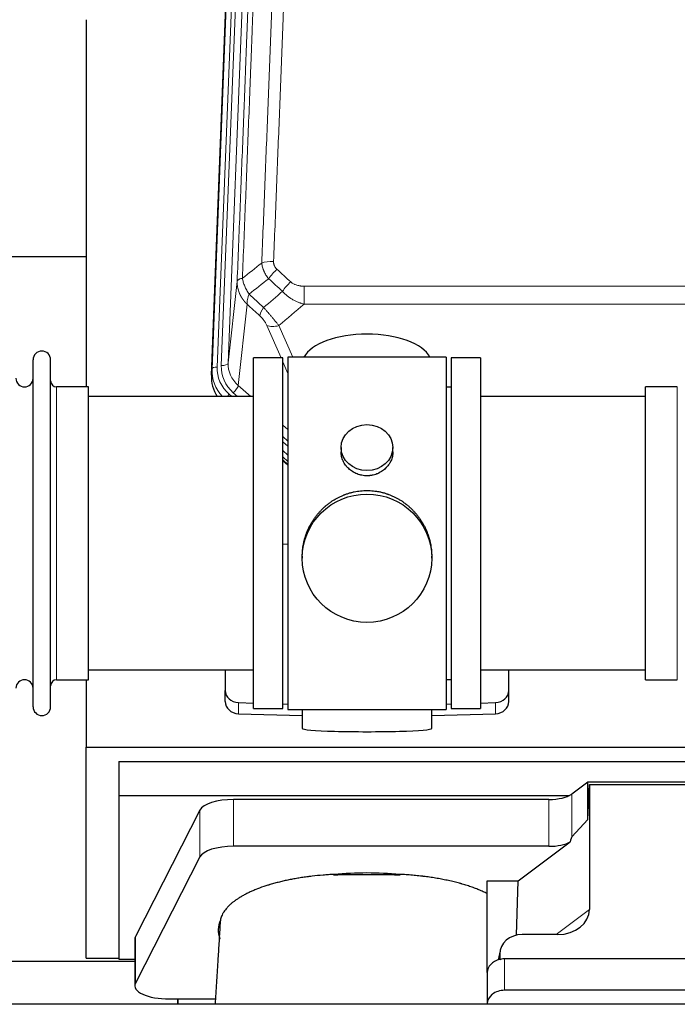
# Model space of a CAD drawing. Header units: inches. Extents: x 0 to 23760, y -13 to 16800.
# Tile 20 of 256: x 2922 to 3305, y 7494 to 8066. Entities that reach past the tile are written whole.
import ezdxf

# ---------------------------------------------------------------- set-up
doc = ezdxf.new("R2010")
doc.units = ezdxf.units.IN
doc.layers.add('1', color=7, linetype='Continuous', true_color=0xffffff)

msp = doc.modelspace()

# ---------------------------------------------------------------- linework, layer by layer
at = {"layer": '1', "color": 110, "linetype": 'Continuous', "lineweight": 13}
for p, q in [((3034.145, 7862.92), (3047.255, 8195.942)), ((3050.249, 8197.162), (3037.139, 7864.14)), ((3039.53, 7864.975), (3052.597, 8196.869)), ((3056.589, 8198.496), (3043.522, 7866.602)), ((3043.522, 7866.602), (3048.77, 7914.008)), ((3087.7, 7911.208), (3087.7, 7900.776)), ((3087.7, 7911.208), (3320.872, 7911.208)), ((3054.585, 7900.656), (3049.36, 7853.457)), ((3320.872, 7900.776), (3087.7, 7900.776)), ((3074.324, 7869.475), (3066.012, 7888.406)), ((3073.073, 7888.257), (3081.131, 7869.904)), ((3078.286, 7860.45), (3075.286, 7867.282)), ((3033.764, 7859.482), (3034.145, 7862.92)), ((2943.786, 7682.325), (2943.786, 7852.625)), ((3049.36, 7853.457), (3056.668, 7846.975)), ((3304.786, 7843.004), (3304.786, 7852.625)), ((3044.144, 7848.365), (3045.711, 7846.975)), ((3046.536, 7849.201), (3049.045, 7846.975)), ((3304.786, 7682.325), (3304.786, 7843.004)), ((3075.285, 7830.46), (3078.286, 7827.799)), ((3075.286, 7823.699), (3078.286, 7821.038)), ((3075.286, 7820.742), (3078.286, 7818.081)), ((3078.285, 7813.01), (3075.286, 7815.671)), ((3075.286, 7810.163), (3078.286, 7807.502)), ((3049.507, 7662.558), (3049.507, 7669.023)), ((3199.065, 7662.558), (3199.065, 7669.023)), ((3046.651, 7585.404), (3046.651, 7612.658)), ((3230.041, 7585.404), (3230.041, 7612.658)), ((3243.359, 7590.866), (3243.359, 7615.757)), ((3027.02, 7579.213), (3027.02, 7606.467)), ((3234.302, 7534.109), (3253.657, 7548.645)), ((2989.631, 7505.726), (2989.631, 7532.981)), ((3201.518, 7522.613), (3200.87, 7519.45)), ((3204.233, 7519.913), (3204.233, 7501.652))]:
    msp.add_line(p, q, dxfattribs=at)
at = {"layer": '1', "color": 2, "linetype": 'Continuous', "lineweight": 25}
for p, q in [((3033.764, 7859.482), (3046.882, 8192.683)), ((2960.946, 8066.203), (2960.946, 7852.625)), ((2960.951, 7928.346), (2888.985, 7928.346)), ((3075.286, 7869.475), (3058.286, 7869.475)), ((3058.286, 7665.475), (3058.286, 7869.475)), ((3075.286, 7665.475), (3075.286, 7869.475)), ((3170.286, 7869.905), (3078.286, 7869.905)), ((3078.286, 7869.905), (3078.286, 7665.045)), ((3170.286, 7869.905), (3170.286, 7665.045)), ((3190.286, 7869.475), (3173.286, 7869.475)), ((3173.286, 7869.475), (3173.286, 7665.475)), ((3190.286, 7869.475), (3190.286, 7665.475)), ((2930.086, 7666.575), (2930.086, 7868.375)), ((2940.286, 7666.575), (2940.286, 7868.375)), ((2962.286, 7852.625), (2943.786, 7852.625)), ((2962.286, 7682.325), (2962.286, 7852.625)), ((3173.286, 7852.475), (3170.286, 7852.475)), ((3304.786, 7852.625), (3286.286, 7852.625)), ((3286.286, 7843.004), (3286.286, 7852.625)), ((3058.286, 7846.975), (2962.286, 7846.975)), ((3286.286, 7846.975), (3190.286, 7846.975)), ((3286.286, 7682.325), (3286.286, 7843.004)), ((3109.238, 7817.344), (3109.238, 7814.771)), ((3139.334, 7814.759), (3139.334, 7817.344)), ((3078.286, 7809.235), (3075.286, 7811.896)), ((3075.285, 7809.896), (3078.286, 7807.234)), ((3078.286, 7761.079), (3075.287, 7760.986)), ((3086.646, 7754.124), (3086.646, 7752.987)), ((3161.926, 7752.987), (3161.926, 7754.124)), ((2962.286, 7687.975), (3058.286, 7687.975)), ((3041.786, 7687.975), (3041.786, 7676.114)), ((3190.286, 7687.975), (3286.286, 7687.975)), ((3206.786, 7676.114), (3206.786, 7687.975)), ((2943.786, 7682.325), (2962.286, 7682.325)), ((2960.946, 7682.328), (2960.946, 7643.122)), ((3170.286, 7682.475), (3173.286, 7682.475)), ((3286.286, 7682.325), (3304.786, 7682.325)), ((3041.786, 7669.65), (3041.786, 7676.114)), ((3206.786, 7669.65), (3206.786, 7676.114)), ((3049.507, 7669.023), (3058.286, 7668.751)), ((3190.286, 7668.751), (3199.065, 7669.023)), ((3058.286, 7665.475), (3075.286, 7665.475)), ((3075.287, 7668.224), (3078.286, 7668.131)), ((3078.286, 7665.045), (3125.731, 7665.045)), ((3086.622, 7665.045), (3086.622, 7653.982)), ((3125.731, 7665.045), (3170.286, 7665.045)), ((3161.95, 7653.982), (3161.95, 7665.045)), ((3170.286, 7668.131), (3173.285, 7668.224)), ((3173.286, 7665.475), (3190.286, 7665.475)), ((3049.507, 7662.558), (3086.623, 7661.408)), ((3161.949, 7661.408), (3199.065, 7662.558)), ((2960.946, 7643.122), (3448.946, 7643.122)), ((2960.946, 7520.297), (2960.946, 7643.122)), ((2979.946, 7634.81), (3409.946, 7634.81)), ((2979.946, 7634.81), (2979.946, 7615.007)), ((3252.676, 7622.636), (3243.359, 7615.757)), ((3344.613, 7622.636), (3252.676, 7622.636)), ((3252.676, 7601.012), (3252.676, 7622.636)), ((3252.676, 7601.012), (3253.657, 7621.333)), ((3253.657, 7621.333), (3343.692, 7621.333)), ((3253.657, 7621.333), (3253.657, 7548.645)), ((2979.946, 7615.007), (2979.946, 7519.739)), ((2979.946, 7615.007), (3242.139, 7615.007)), ((3230.041, 7612.658), (3046.651, 7612.658)), ((3027.02, 7606.467), (2989.631, 7532.981)), ((3243.359, 7590.866), (3252.676, 7601.012)), ((3230.041, 7585.404), (3046.651, 7585.404)), ((3212.27, 7565.241), (3242.523, 7587.96)), ((3027.02, 7579.213), (2989.631, 7505.726)), ((3194.233, 7511.977), (3194.233, 7565.241)), ((3194.233, 7565.241), (3212.27, 7565.241)), ((3211.349, 7533.773), (3212.27, 7565.241)), ((2989.262, 7531.518), (2989.262, 7504.264)), ((3235.32, 7534.109), (3214.469, 7534.109)), ((2960.946, 7520.297), (2979.946, 7520.297)), ((2979.946, 7519.739), (2989.265, 7519.739)), ((3201.728, 7524.68), (3200.642, 7519.384)), ((3201.518, 7522.613), (3201.518, 7519.317)), ((3429.233, 7519.913), (3204.233, 7519.913)), ((2877.326, 7518.556), (2989.261, 7518.556)), ((3194.233, 7511.979), (3194.233, 7493.718)), ((3009.262, 7496.61), (3014.283, 7496.61)), ((3014.283, 7493.515), (3014.283, 7496.61)), ((3014.283, 7496.61), (3036.158, 7496.61)), ((3014.283, 7496.61), (3014.283, 7493.515)), ((3429.233, 7501.652), (3204.233, 7501.652)), ((6754.244, 7493.515), (2473.286, 7493.515)), ((3194.233, 7493.718), (3194.233, 7493.515))]:
    msp.add_line(p, q, dxfattribs=at)
for centre, radius, start, end in [((2935.186, 7868.375), 5.1, 0, 180), ((2925.086, 7857.625), 5, 180, 0), ((2943.786, 7856.125), 3.5, 180, 270), ((2925.086, 7677.325), 5, 0, 180), ((2943.786, 7678.825), 3.5, 90, 180), ((2935.186, 7666.575), 5.1, 180, 0)]:
    msp.add_arc(centre, radius, start, end, dxfattribs=at)
at = {"layer": '1', "color": 110, "linetype": 'Continuous', "lineweight": 13}
for centre, major_axis, ratio, start_param, end_param in [((3069.961, 7921.299), (9.992, -0.404), 0.431453, 1.5882535, 2.3480729), ((3071.933, 7916.706), (-6.729, -7.397), 0.3051216, 4.388767, 5.1358022), ((3079.941, 7909.413), (6.736, 7.391), 0.3030979, 1.2497453, 1.9956357), ((3068.986, 7900.026), (6.719, 7.407), 0.3029797, 1.994528, 2.7400357), ((3073.073, 7894.428), (9.156, 4.02), 0.5833249, 3.617995, 4.4616661), ((3037.139, 7862.754), (-2.998, 0.118), 0.4614673, 4.7305545, 6.248991), ((3061.158, 7863.421), (-24.034, -0.11), 0.8859493, 6.2442616, 7.0633748), ((3063.55, 7864.257), (-24.034, -0.11), 0.8859493, 6.2442616, 7.0633748), ((3039.53, 7866.822), (-3.997, 0.157), 0.4614673, 1.5889619, 3.1073983), ((3063.55, 7866.104), (-20.033, -0.591), 0.8872905, 6.2219242, 7.0410373), ((3061.158, 7862.036), (27.029, -0.244), 0.8851019, 3.1148362, 3.8326992), ((3046.536, 7851.048), (-2.654, -2.992), 0.3265056, 1.2180917, 2.7365282), ((3044.144, 7846.98), (-1.991, -2.244), 0.3265056, 4.3596844, 4.9963838)]:
    msp.add_ellipse(centre, major_axis=major_axis, ratio=ratio, start_param=start_param, end_param=end_param, dxfattribs=at)
at = {"layer": '1', "color": 2, "linetype": 'Continuous', "lineweight": 25}
for centre, major_axis, ratio, start_param, end_param in [((3124.286, 7865.933), (-37.64, 0), 0.4617486, 3.372107, 6.0525728), ((3060.786, 7858.673), (-27.038, -0.124), 0.8859493, 6.2442616, 6.7882167), ((3049.786, 7676.114), (-8, 0), 0.8870108, 0, 1.5358897), ((3198.786, 7676.114), (-8, 0), 0.8870108, 1.6057029, 3.1415927), ((3049.786, 7669.65), (-8, 0), 0.8870108, 0, 1.5358897), ((3198.786, 7669.65), (-8, 0), 0.8870108, 1.6057029, 3.1415927), ((3124.286, 7653.982), (-37.664, 0), 0.0504434, 0, 3.1415927), ((3046.651, 7605.005), (20, 0), 0.3826834, 1.5707963, 2.9492947), ((3230.041, 7618.399), (-15, 0), 0.3826834, 1.5707963, 2.6633841), ((3230.041, 7244.634), (-13.469, -346.314), 0.0190642, 3.1640389, 3.2737854), ((3046.651, 7577.75), (20, 0), 0.3826834, 1.5707963, 2.9492947), ((3230.041, 7591.144), (-15, 0), 0.3826834, 1.5707963, 2.5536377), ((3124.283, 7536.792), (86.5, 0), 0.3826834, 1.3483772, 1.7943795), ((3234.562, 7549.246), (19.053, -1.602), 0.7899984, 4.8184069, 6.3495024), ((3124.283, 7536.792), (86.5, 0), 0.3826834, 2.9725041, 3.2916257), ((3009.262, 7531.518), (20, 0), 0.3826834, 2.9492947, 3.1416097), ((3214.558, 7522.534), (13.036, -0.373), 0.8874794, 1.60301, 3.1669686), ((3204.233, 7511.979), (10, 0), 0.7933958, 1.8474697, 3.1415927), ((3204.233, 7499.119), (0, -20.985), 0.4765235, 3.3133452, 3.4165375), ((3204.233, 7511.979), (10, 0), 0.7933958, 1.5707963, 1.7425489), ((3009.262, 7504.264), (20, 0), 0.3826834, 2.9492947, 4.712389), ((3204.233, 7493.718), (10, 0), 0.7933958, 1.5707963, 3.1415927)]:
    msp.add_ellipse(centre, major_axis=major_axis, ratio=ratio, start_param=start_param, end_param=end_param, dxfattribs=at)
for centre, major_axis, ratio in [((3124.286, 7817.344), (15.048, 0), 0.8870108), ((3124.286, 7752.987), (-37.64, 0), 0.9914449)]:
    msp.add_ellipse(centre, major_axis=major_axis, ratio=ratio, dxfattribs=at)
at = {"layer": '1', "color": 110, "linetype": 'Continuous', "lineweight": 13}
for points, knots in [([(3063.077, 7924.656), (3063.635, 7938.469), (3064.738, 7965.964), (3066.347, 8006.816), (3067.391, 8033.79), (3068.163, 8053.923), (3068.546, 8063.965), (3068.925, 8073.97), (3069.176, 8080.632), (3069.301, 8083.959), (3069.926, 8100.573), (3070.418, 8113.793), (3071.144, 8133.517), (3071.384, 8140.073), (3071.861, 8153.147), (3072.097, 8159.666), (3072.8, 8179.164), (3073.722, 8205.011), (3074.613, 8230.556), (3075.051, 8243.253)], [0, 0, 0, 0, 0.125, 0.25, 0.375, 0.375, 0.4375, 0.46875, 0.46875, 0.5, 0.5, 0.625, 0.625, 0.6875, 0.6875, 0.75, 0.75, 0.875, 1, 1, 1, 1]), ([(3081.919, 8244.619), (3081.481, 8231.906), (3080.591, 8206.328), (3079.67, 8180.448), (3078.968, 8160.925), (3078.732, 8154.399), (3078.257, 8141.308), (3078.017, 8134.744), (3077.291, 8114.995), (3076.8, 8101.757), (3076.177, 8085.122), (3076.051, 8081.791), (3075.8, 8075.121), (3075.422, 8065.103), (3075.039, 8055.048), (3074.269, 8034.889), (3073.226, 8007.881), (3071.619, 7966.977), (3070.518, 7939.447), (3069.961, 7925.616)], [0, 0, 0, 0, 0.125, 0.25, 0.25, 0.3125, 0.3125, 0.375, 0.375, 0.5, 0.5, 0.53125, 0.53125, 0.5625, 0.625, 0.625, 0.75, 0.875, 1, 1, 1, 1]), ([(3048.77, 7914.008), (3049.34, 7928.008), (3050.464, 7955.875), (3051.559, 7983.479), (3052.368, 8004.083), (3052.77, 8014.36), (3053.233, 8026.307), (3053.431, 8031.418), (3053.563, 8034.823), (3053.628, 8036.524), (3053.956, 8045.027), (3054.346, 8055.202), (3054.797, 8067.028), (3054.989, 8072.086), (3055.116, 8075.456), (3055.18, 8077.14), (3055.752, 8092.284), (3056.754, 8119.052), (3058.208, 8158.746), (3059.615, 8197.98), (3060.52, 8223.829), (3060.965, 8236.676)], [0, 0, 0, 0, 0.125, 0.25, 0.25, 0.3125, 0.34375, 0.359375, 0.359375, 0.375, 0.375, 0.4375, 0.46875, 0.484375, 0.484375, 0.5, 0.5, 0.625, 0.75, 0.875, 1, 1, 1, 1]), ([(3064.055, 8239.685), (3063.999, 8238.073), (3063.943, 8236.459), (3063.831, 8233.23), (3063.663, 8228.383), (3063.267, 8217.048), (3062.923, 8207.288), (3062.23, 8187.712), (3061.29, 8161.456), (3059.831, 8121.611), (3058.827, 8094.74), (3058.253, 8079.539), (3058.189, 8077.849), (3058.061, 8074.466), (3057.869, 8069.389), (3057.417, 8057.518), (3057.026, 8047.304), (3056.697, 8038.769), (3056.631, 8037.061), (3056.5, 8033.643), (3056.301, 8028.513), (3055.836, 8016.521), (3055.433, 8006.205), (3054.622, 7985.523), (3053.525, 7957.815), (3052.397, 7929.841), (3051.826, 7915.788)], [0, 0, 0, 0, 0.015625, 0.015625, 0.03125, 0.0625, 0.125, 0.125, 0.25, 0.375, 0.5, 0.5, 0.515625, 0.515625, 0.53125, 0.5625, 0.625, 0.625, 0.640625, 0.640625, 0.65625, 0.6875, 0.75, 0.75, 0.875, 1, 1, 1, 1]), ([(3067.11, 7915.538), (3066.82, 7915.882), (3066.543, 7916.233), (3066.214, 7916.681), (3066.149, 7916.771), (3066.021, 7916.952), (3065.958, 7917.043), (3065.771, 7917.316), (3065.651, 7917.499), (3065.301, 7918.053), (3064.866, 7918.799), (3064.494, 7919.562), (3064.238, 7920.141), (3064.157, 7920.335), (3064.041, 7920.628), (3064.003, 7920.726), (3063.93, 7920.922), (3063.894, 7921.02), (3063.722, 7921.511), (3063.601, 7921.903), (3063.394, 7922.689), (3063.22, 7923.475), (3063.114, 7924.262), (3063.077, 7924.656)], [0, 0, 0, 0, 0.125, 0.125, 0.15625, 0.15625, 0.1875, 0.1875, 0.25, 0.25, 0.375, 0.5, 0.5, 0.5625, 0.5625, 0.59375, 0.59375, 0.625, 0.625, 0.75, 0.75, 0.875, 1, 1, 1, 1]), ([(3071.933, 7921.005), (3071.766, 7921.157), (3071.608, 7921.315), (3071.422, 7921.523), (3071.386, 7921.565), (3071.313, 7921.649), (3071.278, 7921.692), (3071.173, 7921.821), (3071.107, 7921.909), (3070.914, 7922.175), (3070.68, 7922.54), (3070.489, 7922.925), (3070.363, 7923.222), (3070.324, 7923.322), (3070.269, 7923.474), (3070.252, 7923.525), (3070.218, 7923.627), (3070.203, 7923.679), (3070.127, 7923.936), (3070.079, 7924.143), (3070.006, 7924.56), (3069.981, 7924.769), (3069.954, 7925.191), (3069.952, 7925.403), (3069.961, 7925.616)], [0, 0, 0, 0, 0.125, 0.125, 0.15625, 0.15625, 0.1875, 0.1875, 0.25, 0.25, 0.375, 0.5, 0.5, 0.5625, 0.5625, 0.59375, 0.59375, 0.625, 0.625, 0.75, 0.75, 0.875, 0.875, 1, 1, 1, 1]), ([(3051.826, 7915.788), (3051.599, 7915.752), (3051.383, 7915.71), (3050.973, 7915.614), (3050.778, 7915.561), (3050.414, 7915.445), (3050.244, 7915.381), (3049.93, 7915.246), (3049.786, 7915.173), (3049.525, 7915.02), (3049.407, 7914.939), (3049.202, 7914.77), (3049.113, 7914.682), (3048.89, 7914.407), (3048.8, 7914.212), (3048.77, 7914.008)], [0, 0, 0, 0, 0.125, 0.125, 0.25, 0.25, 0.375, 0.375, 0.5, 0.5, 0.625, 0.625, 0.75, 0.75, 1, 1, 1, 1]), ([(3055.691, 7906.543), (3055.188, 7907.291), (3054.725, 7908.058), (3054.099, 7909.22), (3053.902, 7909.609), (3053.529, 7910.39), (3053.355, 7910.781), (3052.867, 7911.955), (3052.589, 7912.737), (3052.133, 7914.281), (3051.954, 7915.044), (3051.826, 7915.788)], [0, 0, 0, 0, 0.25, 0.25, 0.375, 0.375, 0.5, 0.5, 0.75, 0.75, 1, 1, 1, 1]), ([(3054.585, 7900.656), (3054.568, 7900.673), (3054.533, 7900.707), (3054.482, 7900.757), (3054.431, 7900.808), (3054.38, 7900.859), (3054.329, 7900.91), (3054.278, 7900.961), (3054.228, 7901.012), (3054.177, 7901.064), (3054.127, 7901.115), (3054.077, 7901.167), (3054.027, 7901.219), (3053.977, 7901.272), (3053.927, 7901.324), (3053.878, 7901.377), (3053.829, 7901.429), (3053.779, 7901.482), (3053.731, 7901.535), (3053.682, 7901.588), (3053.633, 7901.642), (3053.585, 7901.695), (3053.536, 7901.749), (3053.488, 7901.803), (3053.44, 7901.857), (3053.393, 7901.912), (3053.345, 7901.966), (3053.298, 7902.021), (3053.25, 7902.075), (3053.203, 7902.13), (3053.157, 7902.185), (3053.11, 7902.241), (3053.063, 7902.296), (3053.017, 7902.352), (3052.971, 7902.407), (3052.925, 7902.463), (3052.879, 7902.519), (3052.834, 7902.576), (3052.789, 7902.632), (3052.743, 7902.689), (3052.698, 7902.745), (3052.654, 7902.802), (3052.609, 7902.859), (3052.565, 7902.916), (3052.521, 7902.974), (3052.477, 7903.031), (3052.433, 7903.089), (3052.389, 7903.147), (3052.346, 7903.205), (3052.303, 7903.263), (3052.26, 7903.321), (3052.217, 7903.38), (3052.174, 7903.438), (3052.132, 7903.497), (3052.09, 7903.556), (3052.048, 7903.615), (3052.006, 7903.675), (3051.965, 7903.734), (3051.924, 7903.793), (3051.883, 7903.853), (3051.842, 7903.913), (3051.801, 7903.973), (3051.761, 7904.033), (3051.721, 7904.094), (3051.681, 7904.154), (3051.641, 7904.215), (3051.601, 7904.275), (3051.562, 7904.336), (3051.523, 7904.397), (3051.484, 7904.458), (3051.445, 7904.52), (3051.407, 7904.581), (3051.369, 7904.643), (3051.331, 7904.705), (3051.293, 7904.767), (3051.256, 7904.829), (3051.219, 7904.891), (3051.182, 7904.953), (3051.145, 7905.016), (3051.108, 7905.078), (3051.072, 7905.141), (3051.036, 7905.204), (3051, 7905.267), (3050.965, 7905.33), (3050.929, 7905.393), (3050.894, 7905.457), (3050.859, 7905.52), (3050.825, 7905.584), (3050.79, 7905.648), (3050.756, 7905.712), (3050.723, 7905.776), (3050.689, 7905.84), (3050.656, 7905.905), (3050.623, 7905.969), (3050.59, 7906.034), (3050.557, 7906.098), (3050.525, 7906.163), (3050.493, 7906.228), (3050.461, 7906.293), (3050.43, 7906.359), (3050.398, 7906.424), (3050.367, 7906.49), (3050.336, 7906.555), (3050.306, 7906.621), (3050.276, 7906.687), (3050.246, 7906.753), (3050.216, 7906.819), (3050.187, 7906.885), (3049.989, 7907.336), (3049.655, 7908.186), (3049.266, 7909.454), (3048.98, 7910.753), (3048.803, 7912.076), (3048.759, 7913.002), (3048.76, 7913.526), (3048.761, 7913.647), (3048.763, 7913.767), (3048.766, 7913.888), (3048.769, 7913.968), (3048.77, 7914.008)], [0, 0, 0, 0, 0.0045083, 0.0090195, 0.0135338, 0.0180512, 0.0225715, 0.0270949, 0.0316214, 0.0361509, 0.0406834, 0.0452189, 0.0497575, 0.0542992, 0.0588439, 0.0633916, 0.0679424, 0.0724963, 0.0770532, 0.0816132, 0.0861762, 0.0907423, 0.0953114, 0.0998837, 0.104459, 0.1090373, 0.1136188, 0.1182033, 0.1227909, 0.1273815, 0.1319753, 0.1365721, 0.141172, 0.145775, 0.1503811, 0.1549903, 0.1596025, 0.1642179, 0.1688364, 0.1734579, 0.1780826, 0.1827103, 0.1873412, 0.1919752, 0.1966123, 0.2012524, 0.2058957, 0.2105422, 0.2151917, 0.2198443, 0.2245001, 0.229159, 0.233821, 0.2384861, 0.2431544, 0.2478258, 0.2525003, 0.2571779, 0.2618587, 0.2665427, 0.2712297, 0.2759199, 0.2806133, 0.2853097, 0.2900094, 0.2947122, 0.2994181, 0.3041272, 0.3088394, 0.3135548, 0.3182733, 0.322995, 0.3277199, 0.3324479, 0.3371791, 0.3419135, 0.346651, 0.3513917, 0.3561355, 0.3608826, 0.3656328, 0.3703861, 0.3751427, 0.3799024, 0.3846654, 0.3894315, 0.3942008, 0.3989732, 0.4037489, 0.4085278, 0.4133098, 0.4180951, 0.4228835, 0.4276751, 0.43247, 0.437268, 0.4420692, 0.4468737, 0.4516813, 0.4564922, 0.4613063, 0.4661235, 0.470944, 0.4757677, 0.4805947, 0.4854248, 0.4902582, 0.4950947, 0.4999345, 0.5888915, 0.6791125, 0.7706071, 0.8633844, 0.9574535, 0.965938, 0.9744348, 0.9829441, 0.9914659, 1, 1, 1, 1]), ([(3087.7, 7911.208), (3087.346, 7911.208), (3086.993, 7911.218), (3086.552, 7911.245), (3086.464, 7911.251), (3086.288, 7911.265), (3086.199, 7911.272), (3085.936, 7911.297), (3085.761, 7911.316), (3085.239, 7911.383), (3084.894, 7911.44), (3084.212, 7911.579), (3083.874, 7911.662), (3083.207, 7911.856), (3082.877, 7911.968), (3082.511, 7912.112), (3082.47, 7912.129), (3082.39, 7912.162), (3082.269, 7912.212), (3081.992, 7912.334), (3081.76, 7912.448), (3081.305, 7912.686), (3081.014, 7912.861), (3080.457, 7913.244), (3080.192, 7913.454), (3079.941, 7913.683)], [0, 0, 0, 0, 0.125, 0.125, 0.15625, 0.15625, 0.1875, 0.1875, 0.25, 0.25, 0.375, 0.375, 0.5, 0.5, 0.625, 0.625, 0.640625, 0.640625, 0.65625, 0.6875, 0.75, 0.75, 0.875, 0.875, 1, 1, 1, 1]), ([(3054.585, 7900.656), (3054.539, 7901.029), (3054.53, 7901.44), (3054.57, 7902.105), (3054.593, 7902.335), (3054.655, 7902.809), (3054.695, 7903.053), (3054.792, 7903.554), (3054.849, 7903.811), (3054.978, 7904.335), (3055.05, 7904.602), (3055.209, 7905.144), (3055.296, 7905.42), (3055.484, 7905.977), (3055.584, 7906.259), (3055.691, 7906.543)], [0, 0, 0, 0, 0.25, 0.25, 0.375, 0.375, 0.5, 0.5, 0.625, 0.625, 0.75, 0.75, 0.875, 0.875, 1, 1, 1, 1]), ([(3087.7, 7900.776), (3087.102, 7900.928), (3086.434, 7901.122), (3085.771, 7901.342), (3085.624, 7901.392), (3085.55, 7901.417), (3085.329, 7901.493), (3085.183, 7901.546), (3084.745, 7901.706), (3084.456, 7901.817), (3083.594, 7902.167), (3083.028, 7902.419), (3081.916, 7902.964), (3081.369, 7903.257), (3080.563, 7903.727), (3080.163, 7903.97), (3079.77, 7904.225), (3079.574, 7904.354), (3079.509, 7904.398), (3079.379, 7904.486), (3079.314, 7904.53), (3078.735, 7904.929), (3078.239, 7905.301), (3077.284, 7906.078), (3076.825, 7906.484), (3075.945, 7907.329), (3075.524, 7907.769), (3075.124, 7908.227)], [0, 0, 0, 0, 0.125, 0.140625, 0.140625, 0.15625, 0.15625, 0.1875, 0.1875, 0.25, 0.25, 0.375, 0.375, 0.5, 0.5, 0.5625, 0.59375, 0.59375, 0.609375, 0.609375, 0.625, 0.625, 0.75, 0.75, 0.875, 0.875, 1, 1, 1, 1]), ([(3073.073, 7888.257), (3072.751, 7888.657), (3072.421, 7889.066), (3071.743, 7889.899), (3071.396, 7890.323), (3070.862, 7890.972), (3070.682, 7891.191), (3070.409, 7891.521), (3070.317, 7891.632), (3070.178, 7891.799), (3070.132, 7891.855), (3070.039, 7891.967), (3069.993, 7892.022), (3069.574, 7892.525), (3068.824, 7893.423), (3068.059, 7894.329), (3067.48, 7895.01), (3067.286, 7895.238), (3066.994, 7895.58), (3066.896, 7895.695), (3066.749, 7895.866), (3066.7, 7895.924), (3066.602, 7896.038), (3066.553, 7896.095), (3066.113, 7896.608), (3065.724, 7897.06), (3064.948, 7897.955), (3064.562, 7898.398), (3064.178, 7898.836)], [0, 0, 0, 0, 0.125, 0.125, 0.25, 0.25, 0.3125, 0.3125, 0.34375, 0.34375, 0.359375, 0.359375, 0.375, 0.375, 0.5, 0.625, 0.625, 0.6875, 0.6875, 0.71875, 0.71875, 0.734375, 0.734375, 0.75, 0.75, 0.875, 0.875, 1, 1, 1, 1]), ([(3061.925, 7894.004), (3062.144, 7893.805), (3062.36, 7893.599), (3062.786, 7893.169), (3062.996, 7892.947), (3063.254, 7892.658), (3063.305, 7892.6), (3063.407, 7892.483), (3063.558, 7892.307), (3063.704, 7892.13), (3063.99, 7891.773), (3064.173, 7891.533), (3064.523, 7891.048), (3064.69, 7890.803), (3064.869, 7890.525), (3064.889, 7890.494), (3064.928, 7890.432), (3064.987, 7890.34), (3065.119, 7890.125), (3065.227, 7889.942), (3065.435, 7889.58), (3065.563, 7889.341), (3065.801, 7888.87), (3065.911, 7888.637), (3066.012, 7888.406)], [0, 0, 0, 0, 0.125, 0.125, 0.25, 0.25, 0.28125, 0.28125, 0.3125, 0.375, 0.375, 0.5, 0.5, 0.625, 0.625, 0.640625, 0.640625, 0.65625, 0.6875, 0.75, 0.75, 0.875, 0.875, 1, 1, 1, 1])]:
    msp.add_open_spline(points, degree=3, knots=knots, dxfattribs=at)
for points in [[(3051.826, 7915.788), (3055.574, 7918.749), (3059.325, 7921.704), (3063.077, 7924.656)], [(3071.933, 7921.005), (3074.603, 7918.566), (3077.272, 7916.126), (3079.941, 7913.683)], [(3067.11, 7915.538), (3063.302, 7912.544), (3059.495, 7909.546), (3055.691, 7906.543)], [(3075.124, 7908.227), (3072.453, 7910.666), (3069.782, 7913.103), (3067.11, 7915.538)], [(3055.691, 7906.543), (3058.52, 7903.976), (3061.349, 7901.407), (3064.178, 7898.836)], [(3064.178, 7898.836), (3067.828, 7901.965), (3071.477, 7905.096), (3075.124, 7908.227)], [(3061.925, 7894.004), (3059.478, 7896.223), (3057.032, 7898.441), (3054.585, 7900.656)], [(3087.7, 7900.776), (3082.828, 7896.601), (3077.952, 7892.427), (3073.073, 7888.257)]]:
    msp.add_open_spline(points, degree=3, dxfattribs=at)
at = {"layer": '1', "color": 2, "linetype": 'Continuous', "lineweight": 25}
for points, knots in [([(3139.334, 7814.761), (3139.333, 7814.331), (3139.31, 7813.899), (3139.25, 7813.353), (3139.236, 7813.242), (3139.206, 7813.021), (3139.156, 7812.691), (3139.092, 7812.363), (3138.948, 7811.712), (3138.829, 7811.282), (3138.544, 7810.43), (3138.379, 7810.009), (3138.096, 7809.385), (3137.996, 7809.178), (3137.863, 7808.921), (3137.836, 7808.87), (3137.782, 7808.768), (3137.699, 7808.615), (3137.614, 7808.464), (3137.323, 7807.964), (3137.07, 7807.576), (3136.526, 7806.822), (3136.234, 7806.457), (3135.768, 7805.928), (3135.607, 7805.754), (3135.359, 7805.498), (3135.233, 7805.372), (3135.104, 7805.247), (3135.017, 7805.164), (3134.974, 7805.122), (3134.58, 7804.753), (3134.215, 7804.443), (3133.457, 7803.858), (3133.064, 7803.583), (3132.249, 7803.069), (3131.828, 7802.83), (3131.284, 7802.553), (3131.174, 7802.499), (3130.953, 7802.393), (3130.841, 7802.342), (3130.505, 7802.191), (3130.279, 7802.095), (3129.597, 7801.826), (3129.135, 7801.669), (3128.197, 7801.397), (3127.721, 7801.283), (3126.997, 7801.144), (3126.754, 7801.104), (3126.386, 7801.051), (3126.264, 7801.035), (3126.079, 7801.013), (3126.017, 7801.007), (3125.893, 7800.993), (3125.831, 7800.987), (3125.276, 7800.935), (3124.783, 7800.911), (3123.8, 7800.911), (3123.31, 7800.934), (3122.333, 7801.025), (3121.845, 7801.094), (3121.238, 7801.209), (3121.116, 7801.233), (3120.873, 7801.285), (3120.511, 7801.367), (3120.154, 7801.461), (3119.447, 7801.665), (3118.985, 7801.823), (3118.079, 7802.179), (3117.636, 7802.378), (3116.984, 7802.707), (3116.769, 7802.822), (3116.45, 7803.003), (3116.344, 7803.065), (3116.135, 7803.19), (3116.031, 7803.253), (3115.518, 7803.577), (3115.123, 7803.853), (3114.366, 7804.436), (3114.003, 7804.744), (3113.309, 7805.393), (3112.977, 7805.733), (3112.623, 7806.134), (3112.584, 7806.178), (3112.506, 7806.268), (3112.391, 7806.404), (3112.129, 7806.723), (3111.916, 7807.002), (3111.507, 7807.568), (3111.255, 7807.955), (3110.792, 7808.749), (3110.581, 7809.155), (3110.297, 7809.779), (3110.208, 7809.99), (3110.082, 7810.309), (3110.041, 7810.416), (3109.963, 7810.629), (3109.926, 7810.736), (3109.746, 7811.272), (3109.626, 7811.703), (3109.434, 7812.569), (3109.361, 7813.004), (3109.288, 7813.66), (3109.27, 7813.879), (3109.251, 7814.209), (3109.244, 7814.374), (3109.24, 7814.54), (3109.239, 7814.65), (3109.238, 7814.705), (3109.238, 7814.763), (3109.238, 7814.766), (3109.238, 7814.769)], [0, 0, 0, 0, 0.0308202, 0.0308202, 0.0386347, 0.0386347, 0.0464491, 0.062078, 0.062078, 0.0933358, 0.0933358, 0.1245936, 0.1245936, 0.1402226, 0.1402226, 0.1441298, 0.1441298, 0.148037, 0.1558515, 0.1558515, 0.1871093, 0.1871093, 0.2183671, 0.2183671, 0.233996, 0.233996, 0.2418105, 0.2457177, 0.2457177, 0.2496249, 0.2496249, 0.2808827, 0.2808827, 0.3121405, 0.3121405, 0.3433983, 0.3433983, 0.3512128, 0.3512128, 0.3590273, 0.3590273, 0.3746562, 0.3746562, 0.405914, 0.405914, 0.4371718, 0.4371718, 0.4528007, 0.4528007, 0.4606152, 0.4606152, 0.4645224, 0.4645224, 0.4684296, 0.4684296, 0.4996874, 0.4996874, 0.5309452, 0.5309452, 0.5622031, 0.5622031, 0.5700175, 0.5700175, 0.577832, 0.5934609, 0.5934609, 0.6247187, 0.6247187, 0.6559765, 0.6559765, 0.6716054, 0.6716054, 0.6794199, 0.6794199, 0.6872343, 0.6872343, 0.7184921, 0.7184921, 0.7497499, 0.7497499, 0.7810078, 0.7810078, 0.784915, 0.784915, 0.7888222, 0.7966367, 0.8122656, 0.8122656, 0.8435234, 0.8435234, 0.8747812, 0.8747812, 0.8904101, 0.8904101, 0.8982246, 0.8982246, 0.906039, 0.906039, 0.9372968, 0.9372968, 0.9685546, 0.9685546, 0.9841835, 0.9841835, 0.991998, 0.9959052, 0.9959052, 0.9998125, 0.9998125, 1, 1, 1, 1]), ([(3086.646, 7754.077), (3086.646, 7754.089), (3086.646, 7754.716), (3086.677, 7755.957), (3086.815, 7757.798), (3087.044, 7759.636), (3087.257, 7760.859), (3087.441, 7761.776), (3087.522, 7762.157), (3087.609, 7762.539), (3087.645, 7762.692), (3087.663, 7762.768), (3087.717, 7762.997), (3087.904, 7763.757), (3088.28, 7765.109), (3088.865, 7766.877), (3089.533, 7768.611), (3090.284, 7770.312), (3091.116, 7771.979), (3091.727, 7773.068), (3092.126, 7773.741), (3092.206, 7773.875), (3092.369, 7774.143), (3092.615, 7774.542), (3092.868, 7774.935), (3093.382, 7775.714), (3094.089, 7776.734), (3095.218, 7778.205), (3096.412, 7779.619), (3097.673, 7780.976), (3098.559, 7781.842), (3099.241, 7782.477), (3099.586, 7782.791), (3099.937, 7783.099), (3100.173, 7783.303), (3100.291, 7783.405), (3100.886, 7783.907), (3101.853, 7784.685), (3103.351, 7785.775), (3104.894, 7786.787), (3106.485, 7787.723), (3108.123, 7788.582), (3109.248, 7789.102), (3110.103, 7789.472), (3110.534, 7789.652), (3110.97, 7789.824), (3111.189, 7789.909), (3111.262, 7789.937), (3111.408, 7789.993), (3112.065, 7790.241), (3113.315, 7790.672), (3115.097, 7791.188), (3116.897, 7791.611), (3118.716, 7791.942), (3120.553, 7792.181), (3121.79, 7792.277), (3122.722, 7792.326), (3123.19, 7792.344), (3123.737, 7792.355), (3123.972, 7792.357), (3124.129, 7792.358), (3124.208, 7792.358), (3124.286, 7792.358)], [0, 0, 0, 0, 0.0006246, 0.0318551, 0.0630856, 0.0943161, 0.1255465, 0.1255465, 0.1411618, 0.1450656, 0.1450656, 0.1489694, 0.1489694, 0.156777, 0.1880075, 0.219238, 0.2504685, 0.2816989, 0.3129294, 0.3441599, 0.3441599, 0.3519675, 0.3519675, 0.3597751, 0.3753904, 0.3753904, 0.4066209, 0.4378513, 0.4690818, 0.5003123, 0.5315428, 0.5315428, 0.547158, 0.5549656, 0.5549656, 0.5627733, 0.5627733, 0.5940037, 0.6252342, 0.6564647, 0.6876952, 0.7189257, 0.7501562, 0.7501562, 0.7657714, 0.773579, 0.773579, 0.7774828, 0.7774828, 0.7813866, 0.8126171, 0.8438476, 0.8750781, 0.9063086, 0.937539, 0.9687695, 0.9687695, 0.9843848, 0.9921924, 0.9960962, 0.9960962, 1, 1, 1, 1]), ([(3124.286, 7792.358), (3124.914, 7792.358), (3126.163, 7792.326), (3128.02, 7792.181), (3129.86, 7791.942), (3131.683, 7791.609), (3133.49, 7791.184), (3134.683, 7790.838), (3135.574, 7790.555), (3135.87, 7790.457), (3136.239, 7790.329), (3136.313, 7790.303), (3136.46, 7790.251), (3136.681, 7790.173), (3137.486, 7789.877), (3138.782, 7789.354), (3140.464, 7788.575), (3142.101, 7787.716), (3143.694, 7786.777), (3145.244, 7785.759), (3146.248, 7785.028), (3146.866, 7784.554), (3146.989, 7784.458), (3147.234, 7784.265), (3147.599, 7783.975), (3147.958, 7783.678), (3148.667, 7783.077), (3149.591, 7782.255), (3150.913, 7780.961), (3152.171, 7779.607), (3153.365, 7778.192), (3154.119, 7777.208), (3154.668, 7776.455), (3154.938, 7776.074), (3155.203, 7775.688), (3155.378, 7775.429), (3155.464, 7775.299), (3155.894, 7774.646), (3156.554, 7773.588), (3157.463, 7771.966), (3158.29, 7770.307), (3159.038, 7768.612), (3159.705, 7766.881), (3160.096, 7765.702), (3160.368, 7764.809), (3160.498, 7764.36), (3160.642, 7763.832), (3160.701, 7763.605), (3160.74, 7763.453), (3160.76, 7763.377), (3160.932, 7762.693), (3161.207, 7761.476), (3161.527, 7759.646), (3161.756, 7757.812), (3161.894, 7755.973), (3161.926, 7754.725), (3161.926, 7754.091), (3161.926, 7754.071)], [0, 0, 0, 0, 0.0312188, 0.0624376, 0.0936563, 0.1248751, 0.1560939, 0.1873127, 0.1873127, 0.2029221, 0.2029221, 0.2068244, 0.2068244, 0.2107268, 0.2185315, 0.2497502, 0.280969, 0.3121878, 0.3434066, 0.3746254, 0.4058442, 0.4058442, 0.4136489, 0.4136489, 0.4214535, 0.4370629, 0.4370629, 0.4682817, 0.4995005, 0.5307193, 0.5619381, 0.5931568, 0.5931568, 0.6087662, 0.6165709, 0.6165709, 0.6243756, 0.6243756, 0.6555944, 0.6868132, 0.718032, 0.7492507, 0.7804695, 0.8116883, 0.8116883, 0.8272977, 0.8351024, 0.8390047, 0.8390047, 0.8429071, 0.8429071, 0.8741259, 0.9053447, 0.9365634, 0.9677822, 0.999001, 1, 1, 1, 1]), ([(3105.103, 7569.07), (3104.031, 7569.019), (3102.962, 7568.959), (3100.832, 7568.821), (3099.771, 7568.744), (3096.599, 7568.485), (3094.501, 7568.277), (3091.898, 7567.972), (3091.378, 7567.909), (3090.6, 7567.811), (3090.211, 7567.761), (3089.694, 7567.693), (3089.435, 7567.658), (3088.274, 7567.501), (3087.254, 7567.354), (3085.236, 7567.043), (3084.238, 7566.879), (3082.265, 7566.537), (3081.29, 7566.358), (3079.362, 7565.984), (3078.409, 7565.789), (3076.526, 7565.384), (3074.666, 7564.963), (3071.942, 7564.285), (3070.171, 7563.802), (3068.86, 7563.428), (3068.426, 7563.302), (3067.887, 7563.141), (3067.779, 7563.109), (3067.564, 7563.044), (3067.457, 7563.011), (3067.136, 7562.913), (3066.923, 7562.848), (3065.864, 7562.518), (3065.035, 7562.247), (3062.6, 7561.418), (3061.047, 7560.841), (3058.822, 7559.94), (3057.372, 7559.328), (3055.3, 7558.374), (3053.986, 7557.715), (3052.708, 7557.044), (3052.086, 7556.702), (3051.18, 7556.181), (3050.883, 7556.005), (3050.516, 7555.784), (3050.444, 7555.74), (3050.298, 7555.651), (3050.082, 7555.518), (3049.868, 7555.384), (3049.163, 7554.937), (3048.08, 7554.215), (3046.585, 7553.11), (3045.217, 7551.986), (3044.39, 7551.222), (3043.605, 7550.452), (3043.233, 7550.064), (3042.184, 7548.888), (3041.572, 7548.091), (3040.982, 7547.178), (3040.918, 7547.076), (3040.793, 7546.873), (3040.731, 7546.77), (3040.552, 7546.464), (3040.438, 7546.26), (3040.115, 7545.646), (3039.924, 7545.237), (3039.586, 7544.417), (3039.44, 7544.006), (3039.194, 7543.185), (3039.093, 7542.774), (3039.016, 7542.362)], [0, 0, 0, 0, 0.03125, 0.03125, 0.0625, 0.0625, 0.125, 0.125, 0.140625, 0.140625, 0.1484375, 0.1523438, 0.15625, 0.15625, 0.1875, 0.1875, 0.21875, 0.21875, 0.25, 0.25, 0.28125, 0.28125, 0.3125, 0.34375, 0.375, 0.375, 0.390625, 0.390625, 0.3945313, 0.3945313, 0.3984375, 0.3984375, 0.40625, 0.40625, 0.4375, 0.4375, 0.5, 0.5, 0.53125, 0.5625, 0.59375, 0.59375, 0.625, 0.625, 0.640625, 0.640625, 0.6445313, 0.6445313, 0.6484375, 0.65625, 0.65625, 0.6875, 0.71875, 0.75, 0.78125, 0.78125, 0.8125, 0.8125, 0.875, 0.875, 0.8828125, 0.8828125, 0.890625, 0.890625, 0.90625, 0.90625, 0.9375, 0.9375, 0.96875, 0.96875, 1, 1, 1, 1]), ([(3143.553, 7568.6), (3142.757, 7568.639), (3141.96, 7568.672), (3140.363, 7568.729), (3139.563, 7568.752), (3138.36, 7568.778), (3137.958, 7568.786), (3137.155, 7568.798), (3136.752, 7568.803), (3135.947, 7568.811), (3135.544, 7568.814), (3134.738, 7568.818), (3134.335, 7568.819), (3133.73, 7568.821), (3133.528, 7568.821), (3133.124, 7568.822), (3132.922, 7568.822), (3132.317, 7568.822), (3131.913, 7568.822), (3130.701, 7568.821), (3129.894, 7568.821), (3127.471, 7568.821), (3125.856, 7568.821), (3122.625, 7568.822), (3121.01, 7568.822), (3117.779, 7568.822), (3116.164, 7568.823), (3114.498, 7568.823), (3114.448, 7568.823), (3114.347, 7568.823), (3114.296, 7568.823), (3114.145, 7568.823), (3114.044, 7568.822), (3113.741, 7568.822), (3113.539, 7568.821), (3112.933, 7568.817), (3112.53, 7568.814), (3111.924, 7568.807), (3111.722, 7568.804), (3111.318, 7568.798), (3110.713, 7568.788), (3110.11, 7568.775), (3108.101, 7568.727), (3106.505, 7568.669), (3104.919, 7568.592)], [0, 0, 0, 0, 0.0625, 0.0625, 0.125, 0.125, 0.15625, 0.15625, 0.1875, 0.1875, 0.21875, 0.21875, 0.25, 0.25, 0.265625, 0.265625, 0.28125, 0.28125, 0.3125, 0.3125, 0.375, 0.375, 0.5, 0.5, 0.625, 0.625, 0.75, 0.75, 0.7539063, 0.7539063, 0.7578125, 0.7578125, 0.765625, 0.765625, 0.78125, 0.78125, 0.8125, 0.8125, 0.828125, 0.828125, 0.84375, 0.875, 0.875, 1, 1, 1, 1]), ([(3194.233, 7557.907), (3193.47, 7558.289), (3192.684, 7558.663), (3191.067, 7559.395), (3189.406, 7560.11), (3187.656, 7560.792), (3185.862, 7561.458), (3184.943, 7561.783), (3183.06, 7562.417), (3182.096, 7562.725), (3180.615, 7563.175), (3180.115, 7563.323), (3179.484, 7563.506), (3179.357, 7563.542), (3179.103, 7563.614), (3178.975, 7563.65), (3178.593, 7563.758), (3178.336, 7563.829), (3177.051, 7564.18), (3176.009, 7564.45), (3173.895, 7564.969), (3171.753, 7565.467), (3169.555, 7565.922), (3167.33, 7566.357), (3166.203, 7566.563), (3163.921, 7566.955), (3162.765, 7567.14), (3160.426, 7567.488), (3159.242, 7567.652), (3157.744, 7567.842), (3157.293, 7567.899), (3156.84, 7567.953), (3156.538, 7567.989), (3156.387, 7568.007), (3155.629, 7568.096), (3155.023, 7568.163), (3153.199, 7568.358), (3151.98, 7568.476), (3149.532, 7568.688), (3148.304, 7568.782), (3145.84, 7568.948), (3144.604, 7569.019), (3143.364, 7569.078)], [0, 0, 0, 0, 0.0625, 0.0625, 0.125, 0.1875, 0.1875, 0.25, 0.25, 0.3125, 0.3125, 0.34375, 0.34375, 0.3515625, 0.3515625, 0.359375, 0.359375, 0.375, 0.375, 0.4375, 0.4375, 0.5, 0.5625, 0.5625, 0.625, 0.625, 0.6875, 0.6875, 0.75, 0.75, 0.765625, 0.7734375, 0.7734375, 0.78125, 0.78125, 0.8125, 0.8125, 0.875, 0.875, 0.9375, 0.9375, 1, 1, 1, 1]), ([(3038.774, 7539.49), (3038.578, 7536.01), (3038.184, 7529.217), (3037.267, 7514.287), (3036.514, 7502.317), (3035.98, 7493.781), (3035.963, 7493.514)], [0, 0, 0, 0, 0.2366017, 0.4568425, 0.9829538, 1, 1, 1, 1]), ([(3038.973, 7541.802), (3038.934, 7541.587), (3038.902, 7541.372), (3038.851, 7540.941), (3038.813, 7540.51), (3038.798, 7540.079), (3038.791, 7539.736), (3038.79, 7539.609), (3038.789, 7539.482)], [0, 0, 0, 0, 0.2785515, 0.2785515, 0.5571031, 0.8356546, 0.8356546, 1, 1, 1, 1])]:
    msp.add_open_spline(points, degree=3, knots=knots, dxfattribs=at)
for points in [[(3104.919, 7568.592), (3104.981, 7568.751), (3105.043, 7568.91), (3105.103, 7569.07)], [(3143.364, 7569.078), (3143.426, 7568.919), (3143.489, 7568.759), (3143.553, 7568.6)], [(3039.016, 7542.362), (3039.002, 7542.176), (3038.987, 7541.989), (3038.973, 7541.802)], [(3038.724, 7531.458), (3038.734, 7531.587), (3038.744, 7531.715), (3038.754, 7531.844)]]:
    msp.add_open_spline(points, degree=3, dxfattribs=at)
msp.add_rational_spline([(3201.518, 7519.317), (3201.509, 7519.464), (3201.501, 7519.611)], [0.500000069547, 0.499999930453, 0.500000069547], degree=2, dxfattribs=at)

doc.saveas('drawing.dxf')
